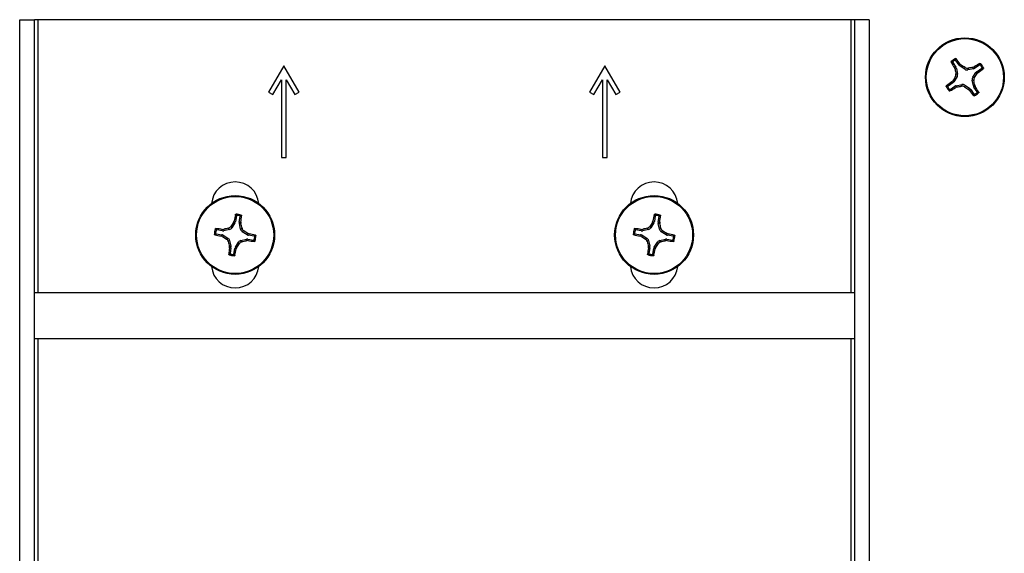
# Paper-space layout 'P3m-C' of a CAD drawing. Header units: inches. Extents: x 0.3 to 33.8, y 0.2 to 21.7.
# Tile 21 of 24: x 26.8 to 28.8, y 7.7 to 8.8. Entities that reach past the tile are written whole.
import ezdxf

# ---------------------------------------------------------------- set-up
doc = ezdxf.new("R2010")
doc.units = ezdxf.units.IN
doc.header["$MEASUREMENT"] = 0

psp = doc.layouts.new('P3m-C')

# ---------------------------------------------------------------- linework, layer by layer
at = {"color": 7, "linetype": 'Continuous', "lineweight": 25}
for p, q in [((26.83869, 7.07958), (26.83869, 8.81458)), ((26.83869, 8.81458), (26.86869, 8.81458)), ((26.86869, 7.07958), (26.86869, 8.81458)), ((26.87619, 8.81458), (26.86869, 8.81458)), ((28.53619, 8.81458), (26.87619, 8.81458)), ((26.87619, 8.25696), (26.87619, 8.81458)), ((28.54369, 8.81458), (28.53619, 8.81458)), ((28.53619, 8.81458), (28.53619, 8.25696)), ((28.57369, 8.81458), (28.54369, 8.81458)), ((28.54369, 8.81458), (28.54369, 7.07958)), ((28.57369, 8.81458), (28.57369, 7.07958)), ((28.74405, 8.72712), (28.7505, 8.71747)), ((28.75714, 8.72191), (28.75068, 8.73155)), ((27.37819, 8.72058), (27.34694, 8.66646)), ((27.40944, 8.66646), (27.37819, 8.72058)), ((28.03369, 8.72058), (28.00244, 8.66646)), ((28.06494, 8.66646), (28.03369, 8.72058)), ((28.74771, 8.71631), (28.7505, 8.71747)), ((28.7488, 8.71348), (28.74771, 8.71631)), ((28.75167, 8.71466), (28.7488, 8.71348)), ((28.75167, 8.71466), (28.75397, 8.70309)), ((28.75714, 8.72191), (28.75927, 8.72404)), ((28.75927, 8.72404), (28.76148, 8.72195)), ((28.76148, 8.72195), (28.75928, 8.71976)), ((28.7691, 8.71321), (28.75928, 8.71976)), ((28.7691, 8.71321), (28.76977, 8.7166)), ((28.77562, 8.71544), (28.77494, 8.71205)), ((28.78652, 8.71436), (28.77494, 8.71205)), ((28.78506, 8.69692), (28.79162, 8.70674)), ((28.78533, 8.71722), (28.78817, 8.71831)), ((28.78652, 8.71436), (28.78533, 8.71722)), ((28.78817, 8.71831), (28.78932, 8.71552)), ((28.79897, 8.72197), (28.78932, 8.71552)), ((28.79381, 8.70455), (28.79162, 8.70674)), ((28.79376, 8.70889), (28.80341, 8.71534)), ((28.79376, 8.70889), (28.7959, 8.70675)), ((28.7959, 8.70675), (28.79381, 8.70455)), ((27.3556, 8.66146), (27.37319, 8.69192)), ((27.37319, 8.69192), (27.37319, 8.53308)), ((27.38319, 8.53308), (27.38319, 8.69192)), ((27.38319, 8.69192), (27.40078, 8.66146)), ((28.0111, 8.66146), (28.02869, 8.69192)), ((28.02869, 8.69192), (28.02869, 8.53308)), ((28.03869, 8.53308), (28.03869, 8.69192)), ((28.03869, 8.69192), (28.05628, 8.66146)), ((28.74198, 8.68741), (28.74407, 8.68962)), ((28.74412, 8.68528), (28.74198, 8.68741)), ((28.74407, 8.68962), (28.74626, 8.68743)), ((28.75282, 8.69725), (28.74626, 8.68743)), ((28.75282, 8.69725), (28.74942, 8.69792)), ((28.75058, 8.70376), (28.75397, 8.70309)), ((28.7873, 8.69041), (28.7839, 8.69108)), ((28.78621, 8.67951), (28.7839, 8.69108)), ((28.78506, 8.69692), (28.78846, 8.69625)), ((27.34694, 8.66646), (27.3556, 8.66146)), ((27.40078, 8.66146), (27.40944, 8.66646)), ((28.00244, 8.66646), (28.0111, 8.66146)), ((28.05628, 8.66146), (28.06494, 8.66646)), ((28.74412, 8.68528), (28.73447, 8.67883)), ((28.73891, 8.67219), (28.74856, 8.67865)), ((28.74971, 8.67586), (28.74856, 8.67865)), ((28.75255, 8.67695), (28.74971, 8.67586)), ((28.75136, 8.67981), (28.76294, 8.68212)), ((28.75136, 8.67981), (28.75255, 8.67695)), ((28.76226, 8.67872), (28.76294, 8.68212)), ((28.76878, 8.68096), (28.7681, 8.67757)), ((28.76878, 8.68096), (28.77859, 8.67441)), ((28.7764, 8.67222), (28.77859, 8.67441)), ((28.77861, 8.67013), (28.7764, 8.67222)), ((28.78074, 8.67226), (28.77861, 8.67013)), ((28.78074, 8.67226), (28.7872, 8.66262)), ((28.78621, 8.67951), (28.78908, 8.68069)), ((28.79017, 8.67786), (28.78738, 8.6767)), ((28.79383, 8.66705), (28.78738, 8.6767)), ((28.78908, 8.68069), (28.79017, 8.67786)), ((27.37319, 8.53308), (27.38319, 8.53308)), ((28.02869, 8.53308), (28.03869, 8.53308)), ((27.28126, 8.41375), (27.27932, 8.40231)), ((27.28718, 8.40097), (27.28913, 8.41242)), ((28.13676, 8.41375), (28.13482, 8.40231)), ((28.14268, 8.40097), (28.14463, 8.41242)), ((27.25255, 8.38333), (27.24111, 8.38528)), ((27.25247, 8.38635), (27.2555, 8.38651)), ((27.25255, 8.38333), (27.25247, 8.38635)), ((27.2555, 8.38651), (27.25559, 8.38341)), ((27.26709, 8.38604), (27.25559, 8.38341)), ((27.26709, 8.38604), (27.26509, 8.38886)), ((27.26995, 8.39231), (27.27195, 8.38948)), ((27.27823, 8.39948), (27.27195, 8.38948)), ((27.27534, 8.40058), (27.2765, 8.40339)), ((27.27823, 8.39948), (27.27534, 8.40058)), ((27.2765, 8.40339), (27.27932, 8.40231)), ((27.28718, 8.40097), (27.2902, 8.40106)), ((27.29037, 8.39802), (27.28727, 8.39794)), ((27.28989, 8.38643), (27.28727, 8.39794)), ((27.28989, 8.38643), (27.29272, 8.38843)), ((27.2902, 8.40106), (27.29037, 8.39802)), ((28.10805, 8.38333), (28.09661, 8.38528)), ((28.10797, 8.38635), (28.111, 8.38651)), ((28.10805, 8.38333), (28.10797, 8.38635)), ((28.111, 8.38651), (28.11109, 8.38341)), ((28.12259, 8.38604), (28.11109, 8.38341)), ((28.12259, 8.38604), (28.12059, 8.38886)), ((28.12545, 8.39231), (28.12745, 8.38948)), ((28.13373, 8.39948), (28.12745, 8.38948)), ((28.13084, 8.40058), (28.132, 8.40339)), ((28.13373, 8.39948), (28.13084, 8.40058)), ((28.132, 8.40339), (28.13482, 8.40231)), ((28.14268, 8.40097), (28.1457, 8.40106)), ((28.14587, 8.39802), (28.14277, 8.39794)), ((28.14539, 8.38643), (28.14277, 8.39794)), ((28.14539, 8.38643), (28.14822, 8.38843)), ((28.1457, 8.40106), (28.14587, 8.39802)), ((27.23977, 8.37741), (27.25121, 8.37546)), ((27.25013, 8.37264), (27.25121, 8.37546)), ((27.25294, 8.37148), (27.25013, 8.37264)), ((27.25405, 8.37438), (27.25294, 8.37148)), ((27.25405, 8.37438), (27.26404, 8.3681)), ((27.26122, 8.36609), (27.26404, 8.3681)), ((27.29029, 8.36363), (27.30179, 8.36626)), ((27.29616, 8.38358), (27.29334, 8.38157)), ((27.30333, 8.37529), (27.29334, 8.38157)), ((27.30188, 8.36316), (27.30179, 8.36626)), ((27.30333, 8.37529), (27.30444, 8.37819)), ((27.30444, 8.37819), (27.30724, 8.37703)), ((27.30483, 8.36634), (27.30491, 8.36332)), ((27.30483, 8.36634), (27.31627, 8.36439)), ((27.30724, 8.37703), (27.30617, 8.37421)), ((27.31761, 8.37226), (27.30617, 8.37421)), ((28.09527, 8.37741), (28.10671, 8.37546)), ((28.10563, 8.37264), (28.10671, 8.37546)), ((28.10844, 8.37148), (28.10563, 8.37264)), ((28.10955, 8.37438), (28.10844, 8.37148)), ((28.10955, 8.37438), (28.11954, 8.3681)), ((28.11672, 8.36609), (28.11954, 8.3681)), ((28.14579, 8.36363), (28.15729, 8.36626)), ((28.15166, 8.38358), (28.14884, 8.38157)), ((28.15883, 8.37529), (28.14884, 8.38157)), ((28.15738, 8.36316), (28.15729, 8.36626)), ((28.15883, 8.37529), (28.15994, 8.37819)), ((28.15994, 8.37819), (28.16274, 8.37703)), ((28.16033, 8.36634), (28.16041, 8.36332)), ((28.16033, 8.36634), (28.17177, 8.36439)), ((28.16274, 8.37703), (28.16167, 8.37421)), ((28.17311, 8.37226), (28.16167, 8.37421)), ((27.26749, 8.36324), (27.26466, 8.36124)), ((27.26701, 8.35164), (27.27011, 8.35173)), ((27.26718, 8.34861), (27.26701, 8.35164)), ((27.27019, 8.34869), (27.26718, 8.34861)), ((27.26749, 8.36324), (27.27011, 8.35173)), ((27.27019, 8.34869), (27.26825, 8.33725)), ((27.27612, 8.33591), (27.27806, 8.34736)), ((27.28088, 8.34628), (27.27806, 8.34736)), ((27.27915, 8.35019), (27.28543, 8.36019)), ((27.27915, 8.35019), (27.28204, 8.34909)), ((27.28204, 8.34909), (27.28088, 8.34628)), ((27.28743, 8.35736), (27.28543, 8.36019)), ((27.29029, 8.36363), (27.29229, 8.36081)), ((27.30491, 8.36332), (27.30188, 8.36316)), ((28.12299, 8.36324), (28.12016, 8.36124)), ((28.12251, 8.35164), (28.12561, 8.35173)), ((28.12268, 8.34861), (28.12251, 8.35164)), ((28.12569, 8.34869), (28.12268, 8.34861)), ((28.12299, 8.36324), (28.12561, 8.35173)), ((28.12569, 8.34869), (28.12375, 8.33725)), ((28.13162, 8.33591), (28.13356, 8.34736)), ((28.13638, 8.34628), (28.13356, 8.34736)), ((28.13465, 8.35019), (28.14093, 8.36019)), ((28.13465, 8.35019), (28.13754, 8.34909)), ((28.13754, 8.34909), (28.13638, 8.34628)), ((28.14293, 8.35736), (28.14093, 8.36019)), ((28.14579, 8.36363), (28.14779, 8.36081)), ((28.16041, 8.36332), (28.15738, 8.36316)), ((28.54369, 8.25696), (26.86869, 8.25696)), ((26.86869, 8.16321), (28.54369, 8.16321)), ((26.87619, 7.07958), (26.87619, 8.16321)), ((28.53619, 8.16321), (28.53619, 7.07958))]:
    psp.add_line(p, q, dxfattribs=at)
for centre, radius in [((28.76894, 8.69708), 0.0805), ((28.76894, 8.69708), 0.07876), ((27.27869, 8.37483), 0.0805), ((27.27869, 8.37483), 0.07876), ((28.13419, 8.37483), 0.0805), ((28.13419, 8.37483), 0.07876)]:
    psp.add_circle(centre, radius, dxfattribs=at)
for centre, radius, start, end in [((29.42605, 9.14125), 0.80045, 211.11652, 212.06474), ((28.76894, 8.69708), 0.04249, 116.50701, 131.05509), ((28.7689, 8.69715), 0.04, 119.61224, 127.95064), ((28.1128, 8.26305), 0.794, 35.49214, 36.44807), ((29.66109, 8.87537), 0.92654, 190.06299, 190.67366), ((28.74403, 8.71314), 0.00778, 11.28196, 33.78062), ((28.76361, 8.72624), 0.00779, 213.78784, 236.26696), ((28.26546, 7.94339), 0.92314, 56.88623, 57.49913), ((28.77342, 8.71967), 0.00778, 236.26286, 281.30101), ((28.94661, 7.8082), 0.92322, 100.06053, 100.67338), ((28.785, 8.72198), 0.00778, 281.2814, 303.79739), ((29.208, 8.04831), 0.79067, 121.11173, 122.07169), ((28.79809, 8.70242), 0.00778, 123.77779, 146.27701), ((28.33231, 9.35674), 0.79837, 305.49754, 306.44826), ((28.7689, 8.69706), 0.04012, 29.62361, 37.93606), ((28.76893, 8.69708), 0.04249, 26.50561, 41.05302), ((29.20696, 8.03547), 0.80078, 125.49693, 126.44476), ((29.52523, 8.19195), 0.92622, 146.88816, 147.49904), ((28.73979, 8.69175), 0.00778, 303.77779, 326.27701), ((28.74635, 8.70157), 0.00778, 326.27108, 11.28726), ((28.79153, 8.6926), 0.00778, 146.27055, 191.29332), ((27.88129, 8.51961), 0.92197, 10.06211, 10.67577), ((27.99973, 9.21055), 0.94159, 326.89315, 327.49405), ((28.76893, 8.69708), 0.04247, 206.50355, 221.05855), ((28.76891, 8.69706), 0.04003, 209.61401, 217.94565), ((28.32667, 9.35115), 0.79686, 301.11331, 302.06578), ((28.75288, 8.67218), 0.00778, 101.28345, 123.77489), ((28.59099, 9.58753), 0.9248, 280.06106, 280.67285), ((28.76446, 8.67449), 0.00778, 56.27264, 101.28016), ((29.27618, 9.45664), 0.93011, 236.88944, 237.49776), ((28.77427, 8.66793), 0.00778, 33.784, 56.27862), ((29.42473, 9.13089), 0.79358, 215.49339, 216.44979), ((28.79383, 8.68102), 0.00777, 191.25908, 213.79502), ((28.11182, 8.25292), 0.80045, 31.11652, 32.06474), ((28.76894, 8.69708), 0.04248, 296.50458, 311.05578), ((28.76896, 8.69705), 0.04003, 299.61401, 307.94565), ((27.27869, 8.43458), 0.0485, 5.52419, 174.47581), ((28.13419, 8.43458), 0.0485, 5.52402, 174.47598), ((28.0572, 8.24642), 0.79633, 167.67855, 168.63169), ((27.27869, 8.37482), 0.0425, 73.07498, 87.62005), ((27.27869, 8.37482), 0.04008, 76.1822, 84.50311), ((26.50249, 8.51095), 0.79534, 352.05823, 353.01255), ((28.91087, 8.2468), 0.79446, 167.67743, 168.63282), ((28.13419, 8.37482), 0.04249, 73.07442, 87.62086), ((28.13419, 8.37484), 0.04007, 76.18109, 84.5047), ((27.35986, 8.5107), 0.79345, 352.0571, 353.01368), ((27.27869, 8.37483), 0.04248, 163.07063, 177.62004), ((27.14256, 7.59861), 0.79536, 82.05691, 83.01119), ((27.47902, 7.49457), 0.91952, 103.45305, 104.06838), ((27.26536, 8.39362), 0.00778, 282.83822, 327.85137), ((28.06098, 7.88318), 0.94071, 146.63231, 147.23376), ((27.27164, 8.40362), 0.00778, 327.84985, 350.34098), ((27.29486, 8.39967), 0.00778, 170.34473, 192.8437), ((27.29748, 8.38816), 0.00778, 192.84517, 237.84442), ((26.38712, 8.17178), 0.93115, 13.45421, 14.06182), ((28.13419, 8.37484), 0.04247, 163.06985, 177.62236), ((27.998, 7.59821), 0.79577, 82.05723, 83.01104), ((28.33482, 7.49333), 0.9208, 103.45369, 104.06815), ((28.12086, 8.39362), 0.00778, 282.84306, 327.84653), ((28.92069, 7.88042), 0.94575, 146.63248, 147.23074), ((28.12714, 8.40362), 0.00779, 327.85769, 350.33832), ((28.15034, 8.39967), 0.00777, 170.32626, 192.86217), ((28.15298, 8.38816), 0.00778, 192.84984, 237.84435), ((27.25869, 8.17572), 0.91461, 13.44872, 14.06732), ((27.40821, 9.15858), 0.80168, 257.68135, 258.62811), ((27.27866, 8.37484), 0.04004, 166.17965, 174.50899), ((27.24991, 8.3678), 0.00777, 57.82254, 80.36313), ((27.25385, 8.39101), 0.0078, 260.36416, 282.82442), ((27.76433, 9.14781), 0.92963, 236.62633, 237.23497), ((27.2599, 8.36151), 0.00778, 12.84517, 57.84442), ((26.79173, 7.59982), 0.93205, 56.62712, 57.23418), ((27.30352, 8.35865), 0.00779, 80.36374, 102.825), ((27.30747, 8.38187), 0.00777, 237.82311, 260.36058), ((27.14903, 7.59042), 0.80237, 77.68176, 78.6277), ((27.27872, 8.37483), 0.04004, 346.17965, 354.50899), ((27.27868, 8.37484), 0.04248, 343.07063, 357.62004), ((28.26368, 9.15846), 0.80156, 257.6814, 258.62831), ((28.13424, 8.37483), 0.04012, 166.18959, 174.50189), ((28.10541, 8.3678), 0.00777, 57.82511, 80.36056), ((28.10935, 8.39101), 0.00779, 260.36282, 282.82591), ((28.62265, 9.15214), 0.93479, 236.62755, 237.23282), ((28.1154, 8.36151), 0.00778, 12.8413, 57.84829), ((27.64573, 7.59753), 0.93479, 56.62755, 57.23282), ((28.15902, 8.35866), 0.00779, 80.36282, 102.82591), ((28.16297, 8.38186), 0.00777, 237.81996, 260.3657), ((28.0047, 7.5912), 0.80156, 77.6814, 78.62831), ((28.13414, 8.37484), 0.04012, 346.18959, 354.50189), ((28.13419, 8.37483), 0.04247, 343.06985, 357.62236), ((28.17026, 8.57788), 0.93115, 193.45421, 194.06182), ((28.05302, 8.23897), 0.79345, 172.0571, 173.01368), ((27.26253, 8.35), 0.00778, 350.34136, 12.8526), ((27.28573, 8.34605), 0.00778, 147.84765, 170.34835), ((26.50018, 8.50325), 0.79633, 347.67855, 348.63169), ((26.49764, 8.86569), 0.93923, 326.63113, 327.23352), ((27.29201, 8.35605), 0.00778, 102.83822, 147.85137), ((27.08403, 9.23219), 0.89592, 283.44165, 284.07318), ((27.41487, 9.15141), 0.79572, 262.0572, 263.01106), ((29.02149, 8.57687), 0.92676, 193.45442, 194.06492), ((28.90852, 8.23897), 0.79345, 172.0571, 173.01368), ((28.11803, 8.35), 0.00778, 350.33859, 12.84983), ((28.14123, 8.34605), 0.00777, 147.83615, 170.35986), ((27.35751, 8.50286), 0.79446, 347.67743, 348.63282), ((27.34266, 8.87253), 0.95175, 326.63437, 327.22885), ((28.14751, 8.35605), 0.00778, 102.84096, 147.84863), ((27.93924, 9.23333), 0.8971, 283.44227, 284.07296), ((28.27037, 9.15145), 0.79577, 262.05723, 263.01104), ((27.27869, 8.37485), 0.04249, 253.07445, 267.62057), ((27.27869, 8.37484), 0.04008, 256.1822, 264.50311), ((28.13419, 8.37485), 0.04249, 253.07442, 267.62086), ((28.13419, 8.37483), 0.04007, 256.18109, 264.5047), ((27.27869, 8.31508), 0.0485, 185.52419, 354.47581), ((28.13419, 8.31508), 0.0485, 185.52402, 354.47598)]:
    psp.add_arc(centre, radius, start, end, dxfattribs=at)
for points, knots in [([(28.74077, 8.7276), (28.74072, 8.72772), (28.7406, 8.72797), (28.74061, 8.72839), (28.74075, 8.7288), (28.74094, 8.72901), (28.74104, 8.72912)], [0, 0, 0, 0, 0.2426139, 0.4918286, 0.7438783, 1, 1, 1, 1]), ([(28.74405, 8.72712), (28.74351, 8.7272), (28.74242, 8.72737), (28.74132, 8.72752), (28.74077, 8.7276)], [0, 0, 0, 0, 0.49773049, 1, 1, 1, 1]), ([(28.74104, 8.72912), (28.74158, 8.72905), (28.74266, 8.72892), (28.74375, 8.72876), (28.7443, 8.72869)], [0, 0, 0, 0, 0.4926021, 1, 1, 1, 1]), ([(28.7443, 8.72869), (28.74421, 8.72859), (28.74401, 8.72841), (28.74386, 8.72804), (28.74384, 8.72764), (28.74392, 8.72733), (28.74402, 8.72717), (28.74405, 8.72712)], [0, 0, 0, 0, 0.2255577, 0.451055, 0.6755262, 0.8997622, 1, 1, 1, 1]), ([(28.74914, 8.73192), (28.74927, 8.73246), (28.74954, 8.73352), (28.74984, 8.73458), (28.74998, 8.7351)], [0, 0, 0, 0, 0.5074316, 1, 1, 1, 1]), ([(28.75068, 8.73155), (28.7506, 8.73166), (28.75043, 8.73186), (28.75007, 8.73204), (28.74968, 8.73209), (28.74935, 8.73203), (28.74919, 8.73195), (28.74914, 8.73192)], [0, 0, 0, 0, 0.2254893, 0.4511327, 0.6754731, 0.899517, 1, 1, 1, 1]), ([(28.74998, 8.7351), (28.7501, 8.73515), (28.75034, 8.73524), (28.75074, 8.73523), (28.75111, 8.73511), (28.75136, 8.73493), (28.75146, 8.73479), (28.75149, 8.73476)], [0, 0, 0, 0, 0.2332606, 0.4619991, 0.6928975, 0.9292031, 1, 1, 1, 1]), ([(28.75149, 8.73476), (28.75135, 8.73423), (28.75107, 8.73316), (28.75081, 8.73209), (28.75068, 8.73155)], [0, 0, 0, 0, 0.50242237, 1, 1, 1, 1]), ([(28.76977, 8.7166), (28.77055, 8.7162), (28.77209, 8.71539), (28.77418, 8.71523), (28.77533, 8.7154), (28.77562, 8.71544)], [0, 0, 0, 0, 0.4270324, 0.8546897, 1, 1, 1, 1]), ([(28.79897, 8.72197), (28.79906, 8.72252), (28.79923, 8.72361), (28.79938, 8.7247), (28.79945, 8.72525)], [0, 0, 0, 0, 0.497637, 1, 1, 1, 1]), ([(28.80054, 8.72172), (28.80045, 8.72182), (28.80027, 8.72201), (28.79989, 8.72216), (28.7995, 8.72219), (28.79918, 8.7221), (28.79902, 8.72201), (28.79897, 8.72197)], [0, 0, 0, 0, 0.22562602, 0.45106741, 0.67549377, 0.89955754, 1, 1, 1, 1]), ([(28.79945, 8.72525), (28.79957, 8.72531), (28.79982, 8.72542), (28.80025, 8.72541), (28.80066, 8.72528), (28.80087, 8.72508), (28.80097, 8.72498)], [0, 0, 0, 0, 0.242476, 0.4917174, 0.7439609, 1, 1, 1, 1]), ([(28.80097, 8.72498), (28.80091, 8.72445), (28.80077, 8.72336), (28.80062, 8.72227), (28.80054, 8.72172)], [0, 0, 0, 0, 0.49264702, 1, 1, 1, 1]), ([(28.80341, 8.71534), (28.80351, 8.71543), (28.80371, 8.71559), (28.80389, 8.71595), (28.80395, 8.71635), (28.80389, 8.71667), (28.8038, 8.71684), (28.80377, 8.71689)], [0, 0, 0, 0, 0.2255159, 0.451252, 0.6756351, 0.8997324, 1, 1, 1, 1]), ([(28.80662, 8.71454), (28.80608, 8.71468), (28.80501, 8.71496), (28.80394, 8.71521), (28.80341, 8.71534)], [0, 0, 0, 0, 0.5023254, 1, 1, 1, 1]), ([(28.80377, 8.71689), (28.80431, 8.71675), (28.80538, 8.71648), (28.80643, 8.71619), (28.80695, 8.71604)], [0, 0, 0, 0, 0.5073225, 1, 1, 1, 1]), ([(28.80695, 8.71604), (28.807, 8.71592), (28.80709, 8.71568), (28.80709, 8.71528), (28.80697, 8.71491), (28.80678, 8.71467), (28.80665, 8.71456), (28.80662, 8.71454)], [0, 0, 0, 0, 0.2330967, 0.4620668, 0.6927992, 0.9291622, 1, 1, 1, 1]), ([(28.74942, 8.69792), (28.74982, 8.69869), (28.75063, 8.70024), (28.7508, 8.70232), (28.75062, 8.70347), (28.75058, 8.70376)], [0, 0, 0, 0, 0.4270485, 0.854678, 1, 1, 1, 1]), ([(28.78846, 8.69625), (28.78805, 8.69548), (28.78725, 8.69393), (28.78708, 8.69184), (28.78725, 8.6907), (28.7873, 8.69041)], [0, 0, 0, 0, 0.42706409, 0.85468554, 1, 1, 1, 1]), ([(28.73093, 8.67813), (28.73088, 8.67825), (28.73078, 8.67849), (28.73079, 8.67888), (28.73091, 8.67926), (28.7311, 8.6795), (28.73123, 8.67961), (28.73126, 8.67963)], [0, 0, 0, 0, 0.2330445, 0.4619633, 0.692644, 0.9289541, 1, 1, 1, 1]), ([(28.73411, 8.67728), (28.73357, 8.67742), (28.7325, 8.67769), (28.73145, 8.67798), (28.73093, 8.67813)], [0, 0, 0, 0, 0.5073225, 1, 1, 1, 1]), ([(28.73126, 8.67963), (28.7318, 8.67949), (28.73286, 8.67921), (28.73394, 8.67896), (28.73447, 8.67883)], [0, 0, 0, 0, 0.5022615, 1, 1, 1, 1]), ([(28.73447, 8.67883), (28.73437, 8.67874), (28.73416, 8.67858), (28.73399, 8.67821), (28.73393, 8.67782), (28.73399, 8.6775), (28.73408, 8.67733), (28.73411, 8.67728)], [0, 0, 0, 0, 0.2255159, 0.451252, 0.6756351, 0.8997324, 1, 1, 1, 1]), ([(28.73691, 8.66918), (28.73697, 8.66972), (28.73711, 8.67081), (28.73726, 8.6719), (28.73734, 8.67245)], [0, 0, 0, 0, 0.4925573, 1, 1, 1, 1]), ([(28.73843, 8.66892), (28.73831, 8.66886), (28.73805, 8.66875), (28.73763, 8.66875), (28.73722, 8.66889), (28.73701, 8.66909), (28.73691, 8.66918)], [0, 0, 0, 0, 0.2424218, 0.4916092, 0.7437963, 1, 1, 1, 1]), ([(28.73734, 8.67245), (28.73743, 8.67235), (28.73761, 8.67216), (28.73799, 8.67201), (28.73838, 8.67198), (28.7387, 8.67207), (28.73886, 8.67216), (28.73891, 8.67219)], [0, 0, 0, 0, 0.2255202, 0.451135, 0.6755582, 0.8995493, 1, 1, 1, 1]), ([(28.73891, 8.67219), (28.73882, 8.67165), (28.73865, 8.67056), (28.7385, 8.66947), (28.73843, 8.66892)], [0, 0, 0, 0, 0.49773725, 1, 1, 1, 1]), ([(28.7681, 8.67757), (28.76733, 8.67797), (28.76579, 8.67878), (28.7637, 8.67894), (28.76255, 8.67877), (28.76226, 8.67872)], [0, 0, 0, 0, 0.4270439, 0.8546732, 1, 1, 1, 1]), ([(28.79358, 8.66548), (28.79367, 8.66557), (28.79387, 8.66576), (28.79402, 8.66613), (28.79404, 8.66653), (28.79396, 8.66684), (28.79386, 8.667), (28.79383, 8.66705)], [0, 0, 0, 0, 0.2253732, 0.4511755, 0.6755763, 0.8994176, 1, 1, 1, 1]), ([(28.79383, 8.66705), (28.79437, 8.66697), (28.79546, 8.6668), (28.79656, 8.66665), (28.7971, 8.66657)], [0, 0, 0, 0, 0.497788, 1, 1, 1, 1]), ([(28.7971, 8.66657), (28.79716, 8.66645), (28.79728, 8.6662), (28.79727, 8.66577), (28.79713, 8.66537), (28.79694, 8.66516), (28.79684, 8.66505)], [0, 0, 0, 0, 0.2422839, 0.491498, 0.7438789, 1, 1, 1, 1]), ([(28.78639, 8.65941), (28.78653, 8.65994), (28.78681, 8.66101), (28.78707, 8.66208), (28.7872, 8.66262)], [0, 0, 0, 0, 0.502337, 1, 1, 1, 1]), ([(28.7879, 8.65907), (28.78778, 8.65902), (28.78753, 8.65893), (28.78714, 8.65894), (28.78677, 8.65906), (28.78652, 8.65924), (28.78641, 8.65938), (28.78639, 8.65941)], [0, 0, 0, 0, 0.2331809, 0.461945, 0.6925921, 0.9289241, 1, 1, 1, 1]), ([(28.7872, 8.66262), (28.78728, 8.66251), (28.78745, 8.66231), (28.78781, 8.66213), (28.7882, 8.66208), (28.78852, 8.66214), (28.78869, 8.66222), (28.78874, 8.66225)], [0, 0, 0, 0, 0.2255655, 0.4511309, 0.6755928, 0.8997795, 1, 1, 1, 1]), ([(28.78874, 8.66225), (28.78861, 8.66171), (28.78833, 8.66065), (28.78804, 8.65959), (28.7879, 8.65907)], [0, 0, 0, 0, 0.5074087, 1, 1, 1, 1]), ([(28.79684, 8.66505), (28.7963, 8.66512), (28.79521, 8.66525), (28.79413, 8.66541), (28.79358, 8.66548)], [0, 0, 0, 0, 0.4926905, 1, 1, 1, 1]), ([(27.27921, 8.41635), (27.27926, 8.41648), (27.27935, 8.41675), (27.27964, 8.41705), (27.28002, 8.41725), (27.28031, 8.41727), (27.28045, 8.41728)], [0, 0, 0, 0, 0.2424474, 0.4916384, 0.7437972, 1, 1, 1, 1]), ([(27.28126, 8.41375), (27.28093, 8.41419), (27.28025, 8.41506), (27.27956, 8.41592), (27.27921, 8.41635)], [0, 0, 0, 0, 0.4976446, 1, 1, 1, 1]), ([(27.28045, 8.41728), (27.2808, 8.41686), (27.2815, 8.41602), (27.28218, 8.41516), (27.28253, 8.41472)], [0, 0, 0, 0, 0.4925871, 1, 1, 1, 1]), ([(27.28253, 8.41472), (27.28239, 8.41472), (27.28213, 8.41472), (27.28176, 8.41455), (27.28147, 8.41428), (27.28132, 8.414), (27.28128, 8.41381), (27.28126, 8.41375)], [0, 0, 0, 0, 0.2256082, 0.4512081, 0.6754868, 0.8997207, 1, 1, 1, 1]), ([(27.28826, 8.41375), (27.28873, 8.41404), (27.28966, 8.41463), (27.2906, 8.41519), (27.29106, 8.41547)], [0, 0, 0, 0, 0.5073314, 1, 1, 1, 1]), ([(27.28913, 8.41242), (27.28914, 8.41255), (27.28916, 8.41281), (27.28902, 8.41319), (27.28877, 8.4135), (27.2885, 8.41368), (27.28831, 8.41373), (27.28826, 8.41375)], [0, 0, 0, 0, 0.2256233, 0.4511704, 0.6756846, 0.89971, 1, 1, 1, 1]), ([(27.29192, 8.41419), (27.29145, 8.4139), (27.29052, 8.41332), (27.28959, 8.41272), (27.28913, 8.41242)], [0, 0, 0, 0, 0.502264, 1, 1, 1, 1]), ([(27.29106, 8.41547), (27.29118, 8.41542), (27.29142, 8.41533), (27.2917, 8.41505), (27.29189, 8.4147), (27.29194, 8.4144), (27.29193, 8.41423), (27.29192, 8.41419)], [0, 0, 0, 0, 0.2332499, 0.4620803, 0.6929448, 0.9291486, 1, 1, 1, 1]), ([(28.13471, 8.41635), (28.13476, 8.41648), (28.13485, 8.41675), (28.13514, 8.41705), (28.13552, 8.41725), (28.13581, 8.41727), (28.13595, 8.41728)], [0, 0, 0, 0, 0.2424664, 0.4916769, 0.7437771, 1, 1, 1, 1]), ([(28.13676, 8.41375), (28.13643, 8.41419), (28.13575, 8.41506), (28.13506, 8.41592), (28.13471, 8.41635)], [0, 0, 0, 0, 0.4976584, 1, 1, 1, 1]), ([(28.13595, 8.41728), (28.1363, 8.41686), (28.137, 8.41602), (28.13768, 8.41516), (28.13803, 8.41472)], [0, 0, 0, 0, 0.4925871, 1, 1, 1, 1]), ([(28.13803, 8.41472), (28.13789, 8.41472), (28.13763, 8.41472), (28.13726, 8.41455), (28.13697, 8.41428), (28.13682, 8.414), (28.13678, 8.41381), (28.13676, 8.41375)], [0, 0, 0, 0, 0.22562531, 0.45116511, 0.67546079, 0.89967247, 1, 1, 1, 1]), ([(28.14376, 8.41375), (28.14423, 8.41404), (28.14516, 8.41463), (28.1461, 8.41519), (28.14656, 8.41547)], [0, 0, 0, 0, 0.5072935, 1, 1, 1, 1]), ([(28.14463, 8.41242), (28.14464, 8.41255), (28.14466, 8.41281), (28.14452, 8.41319), (28.14427, 8.4135), (28.144, 8.41368), (28.14381, 8.41373), (28.14376, 8.41375)], [0, 0, 0, 0, 0.22562338, 0.45114276, 0.67560438, 0.89962989, 1, 1, 1, 1]), ([(28.14742, 8.41419), (28.14695, 8.4139), (28.14602, 8.41332), (28.14509, 8.41272), (28.14463, 8.41242)], [0, 0, 0, 0, 0.5022267, 1, 1, 1, 1]), ([(28.14656, 8.41547), (28.14668, 8.41542), (28.14692, 8.41533), (28.1472, 8.41505), (28.14739, 8.4147), (28.14744, 8.4144), (28.14743, 8.41423), (28.14742, 8.41419)], [0, 0, 0, 0, 0.2332481, 0.4620768, 0.6929812, 0.9291551, 1, 1, 1, 1]), ([(27.23805, 8.3872), (27.2381, 8.38733), (27.2382, 8.38757), (27.23848, 8.38785), (27.23882, 8.38803), (27.23912, 8.38809), (27.23929, 8.38807), (27.23933, 8.38807)], [0, 0, 0, 0, 0.2333789, 0.4620592, 0.6928532, 0.9289995, 1, 1, 1, 1]), ([(27.23978, 8.3844), (27.23948, 8.38487), (27.2389, 8.3858), (27.23833, 8.38674), (27.23805, 8.3872)], [0, 0, 0, 0, 0.5074431, 1, 1, 1, 1]), ([(27.23933, 8.38807), (27.23962, 8.3876), (27.24021, 8.38666), (27.24081, 8.38574), (27.24111, 8.38528)], [0, 0, 0, 0, 0.5022372, 1, 1, 1, 1]), ([(27.24111, 8.38528), (27.24098, 8.38529), (27.24071, 8.3853), (27.24033, 8.38516), (27.24002, 8.38492), (27.23985, 8.38464), (27.23979, 8.38446), (27.23978, 8.3844)], [0, 0, 0, 0, 0.2255586, 0.4511529, 0.675568, 0.8997554, 1, 1, 1, 1]), ([(27.26509, 8.38886), (27.26592, 8.38914), (27.26757, 8.38971), (27.26912, 8.39111), (27.26978, 8.39207), (27.26995, 8.39231)], [0, 0, 0, 0, 0.426991, 0.8546773, 1, 1, 1, 1]), ([(27.29272, 8.38843), (27.293, 8.38761), (27.29357, 8.38596), (27.29497, 8.38441), (27.29592, 8.38374), (27.29616, 8.38358)], [0, 0, 0, 0, 0.427079, 0.8546894, 1, 1, 1, 1]), ([(28.09355, 8.3872), (28.0936, 8.38733), (28.0937, 8.38757), (28.09398, 8.38785), (28.09432, 8.38803), (28.09462, 8.38809), (28.09479, 8.38807), (28.09483, 8.38807)], [0, 0, 0, 0, 0.2333789, 0.4620592, 0.6928532, 0.9289995, 1, 1, 1, 1]), ([(28.09528, 8.3844), (28.09498, 8.38487), (28.0944, 8.3858), (28.09383, 8.38674), (28.09355, 8.3872)], [0, 0, 0, 0, 0.5074315, 1, 1, 1, 1]), ([(28.09483, 8.38807), (28.09512, 8.3876), (28.09571, 8.38666), (28.09631, 8.38574), (28.09661, 8.38528)], [0, 0, 0, 0, 0.5022134, 1, 1, 1, 1]), ([(28.09661, 8.38528), (28.09648, 8.38529), (28.09621, 8.3853), (28.09583, 8.38516), (28.09552, 8.38492), (28.09535, 8.38464), (28.09529, 8.38446), (28.09528, 8.3844)], [0, 0, 0, 0, 0.2256327, 0.451217, 0.6755563, 0.8997338, 1, 1, 1, 1]), ([(28.12059, 8.38886), (28.12142, 8.38914), (28.12307, 8.38971), (28.12462, 8.39111), (28.12528, 8.39207), (28.12545, 8.39231)], [0, 0, 0, 0, 0.4270303, 0.8546932, 1, 1, 1, 1]), ([(28.14822, 8.38843), (28.1485, 8.38761), (28.14907, 8.38596), (28.15047, 8.38441), (28.15142, 8.38374), (28.15166, 8.38358)], [0, 0, 0, 0, 0.4270623, 0.854656, 1, 1, 1, 1]), ([(27.23625, 8.3766), (27.23666, 8.37694), (27.23751, 8.37764), (27.23837, 8.37832), (27.2388, 8.37867)], [0, 0, 0, 0, 0.4926682, 1, 1, 1, 1]), ([(27.23717, 8.37536), (27.23704, 8.3754), (27.23678, 8.37549), (27.23648, 8.37579), (27.23627, 8.37617), (27.23626, 8.37645), (27.23625, 8.3766)], [0, 0, 0, 0, 0.2425819, 0.4917656, 0.7439874, 1, 1, 1, 1]), ([(27.23977, 8.37741), (27.23933, 8.37707), (27.23846, 8.3764), (27.2376, 8.37571), (27.23717, 8.37536)], [0, 0, 0, 0, 0.4977005, 1, 1, 1, 1]), ([(27.2388, 8.37867), (27.2388, 8.37854), (27.2388, 8.37827), (27.23897, 8.37791), (27.23924, 8.37762), (27.23953, 8.37746), (27.23971, 8.37742), (27.23977, 8.37741)], [0, 0, 0, 0, 0.22557992, 0.45112627, 0.675567, 0.89960279, 1, 1, 1, 1]), ([(27.26466, 8.36124), (27.26438, 8.36206), (27.26381, 8.36371), (27.26241, 8.36526), (27.26146, 8.36593), (27.26122, 8.36609)], [0, 0, 0, 0, 0.427079, 0.8546894, 1, 1, 1, 1]), ([(27.31627, 8.36439), (27.3164, 8.36438), (27.31667, 8.36437), (27.31705, 8.3645), (27.31736, 8.36475), (27.31753, 8.36503), (27.31758, 8.36521), (27.3176, 8.36527)], [0, 0, 0, 0, 0.2255877, 0.4511, 0.6755442, 0.8997163, 1, 1, 1, 1]), ([(27.3176, 8.36527), (27.3179, 8.36479), (27.31848, 8.36387), (27.31905, 8.36293), (27.31933, 8.36246)], [0, 0, 0, 0, 0.5072914, 1, 1, 1, 1]), ([(27.31761, 8.37226), (27.31804, 8.3726), (27.31892, 8.37327), (27.31978, 8.37396), (27.32021, 8.37431)], [0, 0, 0, 0, 0.4977005, 1, 1, 1, 1]), ([(27.31858, 8.371), (27.31858, 8.37113), (27.31858, 8.3714), (27.31841, 8.37176), (27.31814, 8.37205), (27.31785, 8.37221), (27.31767, 8.37225), (27.31761, 8.37226)], [0, 0, 0, 0, 0.2255922, 0.4511112, 0.6755581, 0.8996, 1, 1, 1, 1]), ([(27.32113, 8.37307), (27.32072, 8.37273), (27.31987, 8.37203), (27.31901, 8.37134), (27.31858, 8.371)], [0, 0, 0, 0, 0.4926682, 1, 1, 1, 1]), ([(27.32021, 8.37431), (27.32034, 8.37427), (27.3206, 8.37418), (27.3209, 8.37388), (27.32111, 8.3735), (27.32112, 8.37321), (27.32113, 8.37307)], [0, 0, 0, 0, 0.2425947, 0.4917273, 0.7439624, 1, 1, 1, 1]), ([(28.09175, 8.3766), (28.09216, 8.37694), (28.09301, 8.37764), (28.09387, 8.37832), (28.0943, 8.37867)], [0, 0, 0, 0, 0.4926507, 1, 1, 1, 1]), ([(28.09267, 8.37536), (28.09254, 8.3754), (28.09228, 8.37549), (28.09198, 8.37579), (28.09177, 8.37617), (28.09176, 8.37645), (28.09175, 8.3766)], [0, 0, 0, 0, 0.2425204, 0.4917243, 0.7439666, 1, 1, 1, 1]), ([(28.09527, 8.37741), (28.09483, 8.37707), (28.09396, 8.3764), (28.0931, 8.37571), (28.09267, 8.37536)], [0, 0, 0, 0, 0.4977005, 1, 1, 1, 1]), ([(28.0943, 8.37867), (28.0943, 8.37854), (28.0943, 8.37827), (28.09447, 8.37791), (28.09474, 8.37762), (28.09503, 8.37746), (28.09521, 8.37742), (28.09527, 8.37741)], [0, 0, 0, 0, 0.2255867, 0.4511002, 0.6754843, 0.8995208, 1, 1, 1, 1]), ([(28.12016, 8.36124), (28.11988, 8.36206), (28.11931, 8.36371), (28.11791, 8.36526), (28.11696, 8.36593), (28.11672, 8.36609)], [0, 0, 0, 0, 0.4270546, 0.8546913, 1, 1, 1, 1]), ([(28.17177, 8.36439), (28.1719, 8.36438), (28.17217, 8.36437), (28.17255, 8.3645), (28.17286, 8.36475), (28.17303, 8.36503), (28.17308, 8.36521), (28.1731, 8.36527)], [0, 0, 0, 0, 0.2254976, 0.451004, 0.6755081, 0.8997189, 1, 1, 1, 1]), ([(28.1731, 8.36527), (28.1734, 8.36479), (28.17398, 8.36387), (28.17455, 8.36293), (28.17483, 8.36246)], [0, 0, 0, 0, 0.5072797, 1, 1, 1, 1]), ([(28.17311, 8.37226), (28.17354, 8.3726), (28.17442, 8.37327), (28.17528, 8.37396), (28.17571, 8.37431)], [0, 0, 0, 0, 0.4977005, 1, 1, 1, 1]), ([(28.17408, 8.371), (28.17408, 8.37113), (28.17408, 8.3714), (28.17391, 8.37176), (28.17364, 8.37205), (28.17335, 8.37221), (28.17317, 8.37225), (28.17311, 8.37226)], [0, 0, 0, 0, 0.2255867, 0.4511002, 0.6754843, 0.8995208, 1, 1, 1, 1]), ([(28.17663, 8.37307), (28.17622, 8.37273), (28.17537, 8.37203), (28.17451, 8.37134), (28.17408, 8.371)], [0, 0, 0, 0, 0.4926507, 1, 1, 1, 1]), ([(28.17571, 8.37431), (28.17584, 8.37427), (28.1761, 8.37418), (28.1764, 8.37388), (28.17661, 8.3735), (28.17662, 8.37321), (28.17663, 8.37307)], [0, 0, 0, 0, 0.2425204, 0.4917243, 0.7439666, 1, 1, 1, 1]), ([(27.29229, 8.36081), (27.29146, 8.36052), (27.28981, 8.35996), (27.28826, 8.35856), (27.2876, 8.3576), (27.28743, 8.35736)], [0, 0, 0, 0, 0.4270313, 0.854698, 1, 1, 1, 1]), ([(27.31805, 8.3616), (27.31775, 8.36207), (27.31717, 8.36301), (27.31657, 8.36393), (27.31627, 8.36439)], [0, 0, 0, 0, 0.5022372, 1, 1, 1, 1]), ([(27.31933, 8.36246), (27.31928, 8.36234), (27.31918, 8.3621), (27.3189, 8.36182), (27.31856, 8.36163), (27.31826, 8.36158), (27.31809, 8.3616), (27.31805, 8.3616)], [0, 0, 0, 0, 0.2333789, 0.4620592, 0.6928532, 0.9289995, 1, 1, 1, 1]), ([(28.14779, 8.36081), (28.14696, 8.36052), (28.14531, 8.35996), (28.14376, 8.35856), (28.1431, 8.3576), (28.14293, 8.35736)], [0, 0, 0, 0, 0.4270517, 0.8546987, 1, 1, 1, 1]), ([(28.17355, 8.3616), (28.17325, 8.36207), (28.17267, 8.36301), (28.17207, 8.36393), (28.17177, 8.36439)], [0, 0, 0, 0, 0.5022134, 1, 1, 1, 1]), ([(28.17483, 8.36246), (28.17478, 8.36234), (28.17468, 8.3621), (28.1744, 8.36182), (28.17406, 8.36163), (28.17376, 8.36158), (28.17359, 8.3616), (28.17355, 8.3616)], [0, 0, 0, 0, 0.2333789, 0.4620592, 0.6928532, 0.9289995, 1, 1, 1, 1]), ([(27.26632, 8.3342), (27.2662, 8.33425), (27.26596, 8.33434), (27.26568, 8.33462), (27.26549, 8.33496), (27.26544, 8.33527), (27.26545, 8.33544), (27.26546, 8.33548)], [0, 0, 0, 0, 0.2332448, 0.4621337, 0.6929515, 0.9291502, 1, 1, 1, 1]), ([(27.26546, 8.33548), (27.26593, 8.33577), (27.26686, 8.33635), (27.26779, 8.33695), (27.26825, 8.33725)], [0, 0, 0, 0, 0.5022267, 1, 1, 1, 1]), ([(27.26912, 8.33592), (27.26865, 8.33563), (27.26772, 8.33504), (27.26678, 8.33448), (27.26632, 8.3342)], [0, 0, 0, 0, 0.5073314, 1, 1, 1, 1]), ([(27.26825, 8.33725), (27.26824, 8.33712), (27.26822, 8.33686), (27.26836, 8.33648), (27.26861, 8.33617), (27.26888, 8.33599), (27.26906, 8.33594), (27.26912, 8.33592)], [0, 0, 0, 0, 0.2256213, 0.4511665, 0.6756788, 0.8996308, 1, 1, 1, 1]), ([(27.27485, 8.33495), (27.27499, 8.33495), (27.27525, 8.33495), (27.27562, 8.33512), (27.27591, 8.33538), (27.27606, 8.33567), (27.2761, 8.33586), (27.27612, 8.33591)], [0, 0, 0, 0, 0.2256125, 0.4512167, 0.6754996, 0.8996985, 1, 1, 1, 1]), ([(27.27693, 8.33239), (27.27658, 8.33281), (27.27588, 8.33365), (27.2752, 8.33451), (27.27485, 8.33495)], [0, 0, 0, 0, 0.4925871, 1, 1, 1, 1]), ([(27.27612, 8.33591), (27.27645, 8.33548), (27.27713, 8.33461), (27.27782, 8.33375), (27.27816, 8.33331)], [0, 0, 0, 0, 0.4976446, 1, 1, 1, 1]), ([(27.27816, 8.33331), (27.27812, 8.33319), (27.27803, 8.33292), (27.27773, 8.33262), (27.27735, 8.33242), (27.27707, 8.3324), (27.27693, 8.33239)], [0, 0, 0, 0, 0.2424474, 0.4916384, 0.7437972, 1, 1, 1, 1]), ([(28.12182, 8.3342), (28.1217, 8.33425), (28.12146, 8.33434), (28.12118, 8.33462), (28.12099, 8.33496), (28.12094, 8.33527), (28.12095, 8.33544), (28.12096, 8.33548)], [0, 0, 0, 0, 0.2332481, 0.4620768, 0.6929812, 0.9291551, 1, 1, 1, 1]), ([(28.12096, 8.33548), (28.12143, 8.33577), (28.12236, 8.33635), (28.12329, 8.33695), (28.12375, 8.33725)], [0, 0, 0, 0, 0.5022267, 1, 1, 1, 1]), ([(28.12462, 8.33592), (28.12415, 8.33563), (28.12322, 8.33504), (28.12228, 8.33448), (28.12182, 8.3342)], [0, 0, 0, 0, 0.5073694, 1, 1, 1, 1]), ([(28.12375, 8.33725), (28.12374, 8.33712), (28.12372, 8.33686), (28.12386, 8.33648), (28.12411, 8.33617), (28.12438, 8.33599), (28.12456, 8.33594), (28.12462, 8.33592)], [0, 0, 0, 0, 0.2256109, 0.4511734, 0.6756225, 0.8996355, 1, 1, 1, 1]), ([(28.13035, 8.33495), (28.13049, 8.33495), (28.13075, 8.33495), (28.13112, 8.33512), (28.13141, 8.33538), (28.13156, 8.33567), (28.1316, 8.33586), (28.13162, 8.33591)], [0, 0, 0, 0, 0.2254604, 0.4511577, 0.6754564, 0.8996711, 1, 1, 1, 1]), ([(28.13243, 8.33239), (28.13208, 8.33281), (28.13138, 8.33365), (28.1307, 8.33451), (28.13035, 8.33495)], [0, 0, 0, 0, 0.4926432, 1, 1, 1, 1]), ([(28.13162, 8.33591), (28.13195, 8.33548), (28.13263, 8.33461), (28.13332, 8.33375), (28.13366, 8.33331)], [0, 0, 0, 0, 0.4976584, 1, 1, 1, 1]), ([(28.13366, 8.33331), (28.13362, 8.33319), (28.13353, 8.33292), (28.13323, 8.33262), (28.13285, 8.33242), (28.13257, 8.3324), (28.13243, 8.33239)], [0, 0, 0, 0, 0.24247069, 0.49168564, 0.74394712, 1, 1, 1, 1])]:
    psp.add_open_spline(points, degree=3, knots=knots, dxfattribs=at)

doc.saveas('drawing.dxf')
